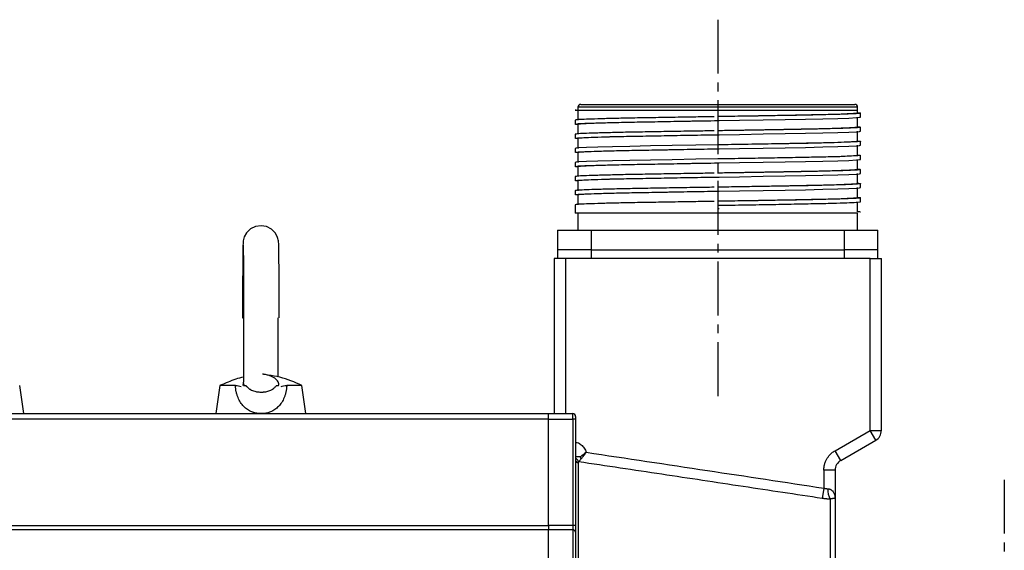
# Model space of a CAD drawing. Header units: millimetres. Extents: x 32137 to 34250, y 9840 to 11020.
# Tile 41 of 50: x 33632 to 33807, y 10420 to 10514. Entities that reach past the tile are written whole.
import ezdxf

# ---------------------------------------------------------------- set-up
doc = ezdxf.new("R2010")
doc.units = ezdxf.units.MM
doc.linetypes.add('CENTER2', pattern=[28.575, 19.05, -3.175, 3.175, -3.175])
doc.layers.add('Center', color=1, linetype='CENTER2')

msp = doc.modelspace()

# ---------------------------------------------------------------- linework, layer by layer
at = {"color": 7, "linetype": 'Continuous', "lineweight": 25}
for p, q in [((33730.58, 10497.72), (33731.08, 10497.72)), ((33731.08, 10498.23), (33731.08, 10497.72)), ((33780.68, 10498.23), (33731.08, 10498.23)), ((33731.08, 10497.72), (33780.68, 10497.72)), ((33731.08, 10497.72), (33731.08, 10495.92)), ((33780.68, 10497.72), (33780.68, 10498.23)), ((33780.68, 10497.18), (33780.68, 10497.72)), ((33730.58, 10495.92), (33730.58, 10495.22)), ((33755.88, 10495.85), (33755.88, 10495.85)), ((33780.68, 10494.68), (33780.68, 10496.48)), ((33781.18, 10496.48), (33781.18, 10497.18)), ((33731.08, 10495.22), (33731.08, 10493.42)), ((33781.18, 10493.98), (33781.18, 10494.68)), ((33730.58, 10493.43), (33730.58, 10492.73)), ((33731.08, 10492.72), (33731.08, 10490.92)), ((33755.89, 10493.35), (33755.89, 10493.35)), ((33780.68, 10492.18), (33780.68, 10493.98)), ((33730.58, 10490.93), (33730.58, 10490.23)), ((33755.89, 10490.85), (33755.89, 10490.85)), ((33780.68, 10489.68), (33780.68, 10491.48)), ((33781.18, 10491.48), (33781.18, 10492.18)), ((33731.08, 10490.22), (33731.08, 10488.42)), ((33780.68, 10487.18), (33780.68, 10488.98)), ((33781.18, 10488.98), (33781.18, 10489.68)), ((33730.58, 10488.43), (33730.58, 10487.73)), ((33731.08, 10487.72), (33731.08, 10485.92)), ((33755.9, 10488.35), (33755.9, 10488.35)), ((33781.18, 10486.48), (33781.18, 10487.18)), ((33730.58, 10485.93), (33730.58, 10485.23)), ((33755.9, 10485.85), (33755.9, 10485.85)), ((33780.68, 10484.68), (33780.68, 10486.48)), ((33731.08, 10485.22), (33731.08, 10483.42)), ((33780.68, 10482.18), (33780.68, 10483.98)), ((33781.18, 10483.98), (33781.18, 10484.68)), ((33730.58, 10483.43), (33730.58, 10482.73)), ((33731.08, 10482.72), (33731.08, 10480.92)), ((33755.89, 10483.35), (33755.89, 10483.35)), ((33781.18, 10481.48), (33781.18, 10482.18)), ((33730.58, 10480.93), (33730.58, 10479.43)), ((33755.88, 10480.85), (33755.88, 10479.43)), ((33755.88, 10480.85), (33755.88, 10480.85)), ((33755.93, 10480.3), (33756.11, 10480.3)), ((33757.93, 10480.88), (33757.95, 10480.88)), ((33780.68, 10479.68), (33780.68, 10481.48)), ((33731.08, 10479.43), (33731.08, 10476.43)), ((33775.94, 10479.43), (33755.88, 10479.43)), ((33780.68, 10479.43), (33775.94, 10479.43)), ((33780.68, 10476.43), (33780.68, 10479.43)), ((33727.48, 10476.43), (33733.48, 10476.43)), ((33727.48, 10476.43), (33727.48, 10472.93)), ((33733.48, 10476.43), (33778.28, 10476.43)), ((33733.48, 10472.93), (33733.48, 10476.43)), ((33778.28, 10476.43), (33784.28, 10476.43)), ((33778.28, 10476.43), (33778.28, 10472.93)), ((33784.28, 10472.93), (33784.28, 10476.43)), ((33726.88, 10471.43), (33726.88, 10443.93)), ((33728.88, 10471.43), (33726.88, 10471.43)), ((33733.48, 10472.93), (33727.48, 10472.93)), ((33727.48, 10472.93), (33727.48, 10471.43)), ((33782.88, 10471.43), (33728.88, 10471.43)), ((33728.88, 10471.43), (33728.88, 10443.93)), ((33733.48, 10472.93), (33778.28, 10472.93)), ((33733.48, 10471.43), (33733.48, 10472.93)), ((33784.28, 10472.93), (33778.28, 10472.93)), ((33778.28, 10472.93), (33778.28, 10471.43)), ((33782.88, 10440.95), (33782.88, 10471.43)), ((33782.88, 10471.43), (33784.88, 10471.43)), ((33784.28, 10471.43), (33784.28, 10472.93)), ((33784.88, 10440.95), (33784.88, 10471.43)), ((33632.88, 10443.93), (33632.13, 10448.93)), ((33667.63, 10448.94), (33666.88, 10443.93)), ((33670.36, 10448.93), (33667.63, 10448.93)), ((33671.74, 10448.89), (33671.78, 10449.31)), ((33671.88, 10449.19), (33671.83, 10448.89)), ((33682.13, 10448.93), (33679.48, 10448.93)), ((33682.88, 10443.93), (33682.13, 10448.93)), ((33557.88, 10443.93), (33725.88, 10443.93)), ((33725.88, 10442.93), (33725.88, 10443.93)), ((33725.88, 10443.93), (33730.18, 10443.93)), ((33726.88, 10444.16), (33726.87, 10443.93)), ((33730.18, 10442.93), (33730.18, 10443.93)), ((33725.88, 10442.93), (33557.88, 10442.93)), ((33725.88, 10424.14), (33725.88, 10442.93)), ((33725.88, 10442.93), (33730.18, 10442.93)), ((33730.68, 10442.93), (33730.18, 10442.93)), ((33730.18, 10442.93), (33730.18, 10424.14)), ((33730.68, 10442.93), (33730.68, 10424.14)), ((33776.68, 10437.37), (33782.88, 10440.95)), ((33783.88, 10439.21), (33782.88, 10440.95)), ((33782.88, 10440.95), (33784.88, 10440.95)), ((33777.68, 10435.63), (33783.88, 10439.21)), ((33777.68, 10435.63), (33776.68, 10437.37)), ((33731.46, 10436.28), (33730.68, 10436.28)), ((33731.11, 10435.22), (33731.11, 10408.8)), ((33774.68, 10433.9), (33774.68, 10430.74)), ((33776.68, 10433.9), (33774.68, 10433.9)), ((33776.68, 10433.9), (33776.68, 10428.88)), ((33774.68, 10430.74), (33774.4, 10428.9)), ((33775.82, 10428.79), (33775.82, 10382.57)), ((33557.88, 10424.14), (33725.88, 10424.14)), ((33725.88, 10423.35), (33557.88, 10423.35)), ((33725.88, 10424.14), (33725.88, 10423.35)), ((33730.18, 10424.14), (33725.88, 10424.14)), ((33725.88, 10408.8), (33725.88, 10423.35)), ((33730.18, 10423.35), (33725.88, 10423.35)), ((33730.18, 10424.14), (33730.18, 10423.35)), ((33730.68, 10424.14), (33730.18, 10424.14)), ((33730.18, 10423.35), (33730.18, 10408.8))]:
    msp.add_line(p, q, dxfattribs=at)
at = {"color": 7, "linetype": 'Continuous', "lineweight": 25, "flags": 128}
for points in [[(33731.16, 10497.71), (33731.08, 10497.72), (33731.08, 10497.72), (33731.08, 10497.72)], [(33731.08, 10495.15), (33730.75, 10495.18), (33730.58, 10495.22), (33730.6, 10495.24), (33731.13, 10495.31), (33732.34, 10495.37), (33734.26, 10495.44), (33736.73, 10495.51), (33739.83, 10495.58), (33743.28, 10495.64), (33747.2, 10495.71), (33751.26, 10495.78), (33755.56, 10495.85), (33759.75, 10495.91), (33763.95, 10495.98), (33767.81, 10496.05), (33771.44, 10496.11), (33774.52, 10496.18), (33777.16, 10496.25), (33779.13, 10496.31), (33780.49, 10496.38), (33781, 10496.43), (33781.18, 10496.48), (33781.18, 10496.48)], [(33731.08, 10492.65), (33730.75, 10492.68), (33730.58, 10492.73), (33730.6, 10492.74), (33731.13, 10492.81), (33732.34, 10492.87), (33734.26, 10492.94), (33736.73, 10493.01), (33739.83, 10493.08), (33743.28, 10493.14), (33747.2, 10493.21), (33751.26, 10493.28), (33755.56, 10493.35), (33759.75, 10493.41), (33763.95, 10493.48), (33767.81, 10493.55), (33771.44, 10493.61), (33774.52, 10493.68), (33777.16, 10493.75), (33779.13, 10493.81), (33780.49, 10493.88), (33781, 10493.93), (33781.18, 10493.98), (33781.16, 10493.99), (33781.16, 10493.99)], [(33780.68, 10492.25), (33781, 10492.22), (33781.18, 10492.18), (33781.16, 10492.16), (33780.63, 10492.09), (33779.42, 10492.03), (33777.5, 10491.96), (33775.03, 10491.89), (33771.93, 10491.82), (33768.48, 10491.76), (33764.56, 10491.69), (33760.5, 10491.62), (33756.2, 10491.55), (33752.01, 10491.49), (33747.81, 10491.42), (33743.95, 10491.35), (33740.32, 10491.29), (33737.24, 10491.22), (33734.6, 10491.15), (33732.63, 10491.09), (33731.27, 10491.02), (33730.75, 10490.97), (33730.58, 10490.93), (33730.58, 10490.93)], [(33731.08, 10490.15), (33730.75, 10490.18), (33730.58, 10490.23), (33730.6, 10490.24), (33731.13, 10490.31), (33732.34, 10490.37), (33734.26, 10490.44), (33736.73, 10490.51), (33739.83, 10490.58), (33743.28, 10490.64), (33747.2, 10490.71), (33751.26, 10490.78), (33755.56, 10490.85), (33759.75, 10490.91), (33763.95, 10490.98), (33767.81, 10491.05), (33771.44, 10491.11), (33774.52, 10491.18), (33777.16, 10491.25), (33779.13, 10491.31), (33780.49, 10491.38), (33781, 10491.43), (33781.18, 10491.48), (33781.18, 10491.48)], [(33780.68, 10489.75), (33781, 10489.72), (33781.18, 10489.68), (33781.16, 10489.66), (33780.63, 10489.59), (33779.42, 10489.53), (33777.5, 10489.46), (33775.03, 10489.39), (33771.93, 10489.32), (33768.48, 10489.26), (33764.56, 10489.19), (33760.5, 10489.12), (33756.2, 10489.05), (33752.01, 10488.99), (33747.81, 10488.92), (33743.95, 10488.85), (33740.32, 10488.79), (33737.24, 10488.72), (33734.6, 10488.65), (33732.63, 10488.59), (33731.27, 10488.52), (33730.75, 10488.47), (33730.58, 10488.43), (33730.58, 10488.43)], [(33731.08, 10487.65), (33730.75, 10487.68), (33730.58, 10487.73), (33730.6, 10487.74), (33731.13, 10487.81), (33732.34, 10487.87), (33734.26, 10487.94), (33736.73, 10488.01), (33739.83, 10488.08), (33743.28, 10488.14), (33747.2, 10488.21), (33751.26, 10488.28), (33755.56, 10488.35), (33759.75, 10488.41), (33763.95, 10488.48), (33767.81, 10488.55), (33771.44, 10488.61), (33774.52, 10488.68), (33777.16, 10488.75), (33779.13, 10488.81), (33780.49, 10488.88), (33781, 10488.93), (33781.18, 10488.98), (33781.18, 10488.98)], [(33731.08, 10485.15), (33730.75, 10485.18), (33730.58, 10485.23), (33730.6, 10485.24), (33731.13, 10485.31), (33732.34, 10485.37), (33734.26, 10485.44), (33736.73, 10485.51), (33739.83, 10485.58), (33743.28, 10485.64), (33747.2, 10485.71), (33751.26, 10485.78), (33755.56, 10485.85), (33759.75, 10485.91), (33763.95, 10485.98), (33767.81, 10486.05), (33771.44, 10486.11), (33774.52, 10486.18), (33777.16, 10486.25), (33779.13, 10486.31), (33780.49, 10486.38), (33781, 10486.43), (33781.18, 10486.48), (33781.18, 10486.48)], [(33731.08, 10482.65), (33730.75, 10482.68), (33730.58, 10482.73), (33730.6, 10482.74), (33731.13, 10482.81), (33732.34, 10482.87), (33734.26, 10482.94), (33736.73, 10483.01), (33739.83, 10483.08), (33743.28, 10483.14), (33747.2, 10483.21), (33751.26, 10483.28), (33755.56, 10483.35), (33759.75, 10483.41), (33763.95, 10483.48), (33767.81, 10483.55), (33771.44, 10483.61), (33774.52, 10483.68), (33777.16, 10483.75), (33779.13, 10483.81), (33780.49, 10483.88), (33781, 10483.93), (33781.18, 10483.98), (33781.18, 10483.98)], [(33678.12, 10460.93), (33678.12, 10462.93), (33678.12, 10463.74), (33678.12, 10465.03), (33678.11, 10466.31), (33678.11, 10467.58), (33678.1, 10468.8), (33678.1, 10469.92), (33678.09, 10470.93), (33678.08, 10471.8), (33678.07, 10472.52), (33678.06, 10473.1), (33678.06, 10473.54), (33678.05, 10473.86), (33678.04, 10474.09), (33678.02, 10474.34), (33678, 10474.54), (33677.96, 10474.74), (33677.9, 10474.98), (33677.76, 10475.34), (33677.4, 10475.97), (33676.74, 10476.62), (33675.87, 10477.06), (33674.91, 10477.22), (33673.94, 10477.08), (33673.06, 10476.65), (33672.36, 10475.97), (33671.95, 10475.24), (33671.81, 10474.8), (33671.77, 10474.57), (33671.74, 10474.34), (33671.72, 10474.09), (33671.71, 10473.73), (33671.69, 10473.01), (33671.68, 10472.22), (33671.67, 10471.25), (33671.67, 10470.23), (33671.66, 10469.04), (33671.65, 10467.73), (33671.65, 10466.36), (33671.64, 10464.9), (33671.64, 10463.79), (33671.64, 10462.97), (33671.64, 10462.38), (33671.64, 10461.95), (33671.64, 10461.65), (33671.64, 10461.44), (33671.64, 10461.29), (33671.64, 10461.18), (33671.64, 10461.11), (33671.64, 10461.05), (33671.64, 10461.02), (33671.64, 10460.99), (33671.64, 10460.97), (33671.64, 10460.96), (33671.64, 10460.95), (33671.64, 10460.94), (33671.64, 10460.94), (33671.64, 10460.93), (33671.64, 10460.93), (33671.64, 10460.93), (33671.64, 10460.93), (33671.64, 10460.93), (33671.64, 10460.93), (33671.64, 10460.93), (33671.64, 10460.93), (33671.64, 10460.93), (33671.82, 10460.93)]]:
    msp.add_lwpolyline(points, dxfattribs=at)
at = {"color": 7, "linetype": 'Continuous', "lineweight": 25}
for centre, radius, start, end in [((33731.58, 10498.23), 0.5, 90, 180), ((33780.18, 10498.23), 0.5, 0, 90), ((33730.18, 10443.43), 0.5, 0, 90), ((33782.88, 10440.95), 2, 300, 0), ((33731.16, 10435.69), 0.479, 181.6388, 264.1873), ((33732.3, 10436.74), 0.956, 208.7042, 232.767), ((33778.68, 10433.9), 2, 120, 180), ((33778.61, 10430.41), 3.22, 176.1548, 210.1991), ((33730.23, 10422.9), 0.456, 7.7207, 96.0499)]:
    msp.add_arc(centre, radius, start, end, dxfattribs=at)
for points, knots in [([(33731.08, 10497.65), (33730.96, 10497.66), (33730.64, 10497.68), (33730.6, 10497.71), (33730.58, 10497.72)], [0, 0, 0, 0, 0.384561, 1, 1, 1, 1]), ([(33731.58, 10498.73), (33731.58, 10498.73), (33731.58, 10498.73), (33731.6, 10498.73), (33731.62, 10498.73), (33731.66, 10498.73), (33731.7, 10498.73), (33731.76, 10498.73), (33731.82, 10498.73), (33731.9, 10498.73), (33732.09, 10498.73), (33732.49, 10498.73), (33733.26, 10498.73), (33734.27, 10498.73), (33735.51, 10498.73), (33736.98, 10498.73), (33738.67, 10498.73), (33740.53, 10498.73), (33742.54, 10498.73), (33744.68, 10498.73), (33746.89, 10498.73), (33749.15, 10498.73), (33752.13, 10498.73), (33755.88, 10498.73), (33759.63, 10498.73), (33762.6, 10498.73), (33764.87, 10498.73), (33767.08, 10498.73), (33769.21, 10498.73), (33771.23, 10498.73), (33773.09, 10498.73), (33774.77, 10498.73), (33776.24, 10498.73), (33777.49, 10498.73), (33778.5, 10498.73), (33779.27, 10498.73), (33779.7, 10498.73), (33779.93, 10498.73), (33780.04, 10498.73), (33780.12, 10498.73), (33780.17, 10498.73), (33780.18, 10498.73), (33780.18, 10498.73)], [0, 0, 0, 0, 0.006487, 0.012964, 0.019435, 0.025902, 0.032367, 0.038835, 0.045306, 0.051785, 0.058273, 0.089144, 0.120023, 0.152182, 0.184348, 0.217191, 0.250041, 0.282884, 0.315734, 0.347893, 0.380058, 0.41093, 0.441809, 0.500001, 0.558193, 0.589065, 0.619944, 0.652103, 0.684268, 0.717111, 0.749961, 0.782804, 0.815655, 0.847813, 0.879979, 0.910851, 0.94173, 0.953398, 0.965044, 0.976682, 0.988329, 1, 1, 1, 1]), ([(33755.26, 10496.54), (33754.17, 10496.52), (33751.64, 10496.48), (33747.81, 10496.42), (33743.86, 10496.35), (33740.28, 10496.29), (33737.12, 10496.22), (33734.52, 10496.15), (33732.5, 10496.08), (33731.3, 10496.03), (33730.68, 10495.97), (33730.61, 10495.94), (33730.58, 10495.92)], [0, 0, 0, 0, 0.083371, 0.194044, 0.301597, 0.412269, 0.519823, 0.630495, 0.738049, 0.848722, 0.923843, 1, 1, 1, 1]), ([(33731.08, 10495.22), (33731.08, 10495.22), (33730.92, 10495.25), (33731.47, 10495.3), (33732.8, 10495.38), (33735.13, 10495.46), (33738.23, 10495.54), (33742.01, 10495.61), (33746.33, 10495.69), (33751.01, 10495.77), (33754.35, 10495.83), (33756.03, 10495.85), (33756.11, 10495.85)], [0, 0, 0, 0, 0.000235, 0.12509, 0.248163, 0.372728, 0.497778, 0.621061, 0.745241, 0.870389, 0.994091, 1, 1, 1, 1]), ([(33780.68, 10497.25), (33780.74, 10497.25), (33781.15, 10497.22), (33781.2, 10497.19), (33781.15, 10497.14), (33780.75, 10497.09), (33779.52, 10497.03), (33777.63, 10496.96), (33775.09, 10496.89), (33772.04, 10496.82), (33768.5, 10496.76), (33764.63, 10496.69), (33760.49, 10496.62), (33757.52, 10496.58), (33755.96, 10496.55), (33755.84, 10496.55)], [0, 0, 0, 0, 0.016446, 0.107167, 0.130793, 0.225607, 0.32002, 0.417171, 0.511586, 0.608738, 0.703152, 0.800305, 0.894719, 0.991871, 1, 1, 1, 1]), ([(33780.68, 10497.18), (33780.68, 10497.18), (33780.84, 10497.15), (33780.29, 10497.1), (33778.96, 10497.02), (33776.63, 10496.94), (33773.53, 10496.86), (33769.75, 10496.79), (33765.43, 10496.71), (33760.75, 10496.63), (33757.48, 10496.58), (33755.87, 10496.55), (33755.87, 10496.55)], [0, 0, 0, 0, 0.00002, 0.125617, 0.24942, 0.374725, 0.500517, 0.624531, 0.749449, 0.875339, 0.999776, 1, 1, 1, 1]), ([(33755.24, 10494.04), (33754.16, 10494.02), (33751.63, 10493.98), (33747.81, 10493.92), (33743.86, 10493.85), (33740.28, 10493.79), (33737.12, 10493.72), (33734.52, 10493.65), (33732.5, 10493.58), (33731.3, 10493.53), (33730.68, 10493.47), (33730.61, 10493.44), (33730.58, 10493.43)], [0, 0, 0, 0, 0.083097, 0.193803, 0.301389, 0.412094, 0.51968, 0.630385, 0.737971, 0.848677, 0.923821, 1, 1, 1, 1]), ([(33780.68, 10494.75), (33780.8, 10494.74), (33781.11, 10494.72), (33781.2, 10494.69), (33781.15, 10494.64), (33780.75, 10494.59), (33779.52, 10494.53), (33777.63, 10494.46), (33775.09, 10494.39), (33772.04, 10494.32), (33768.5, 10494.26), (33764.63, 10494.19), (33760.49, 10494.12), (33757.51, 10494.08), (33755.95, 10494.05), (33755.83, 10494.05)], [0, 0, 0, 0, 0.041702, 0.10844, 0.132025, 0.226676, 0.320927, 0.417912, 0.512164, 0.609149, 0.703401, 0.800387, 0.894639, 0.991624, 1, 1, 1, 1]), ([(33780.68, 10494.68), (33780.68, 10494.68), (33780.84, 10494.65), (33780.29, 10494.6), (33778.96, 10494.52), (33776.63, 10494.44), (33773.53, 10494.36), (33769.75, 10494.29), (33765.43, 10494.21), (33760.75, 10494.13), (33757.48, 10494.08), (33755.87, 10494.05), (33755.86, 10494.05)], [0, 0, 0, 0, 0.000177, 0.125717, 0.249463, 0.374711, 0.500446, 0.624404, 0.749265, 0.875097, 0.999477, 1, 1, 1, 1]), ([(33731.08, 10492.72), (33731.08, 10492.72), (33730.92, 10492.75), (33731.47, 10492.8), (33732.8, 10492.88), (33735.13, 10492.96), (33738.23, 10493.04), (33742.01, 10493.11), (33746.33, 10493.19), (33751.01, 10493.27), (33754.35, 10493.33), (33756.03, 10493.35), (33756.11, 10493.35)], [0, 0, 0, 0, 0.000349, 0.12519, 0.248249, 0.3728, 0.497836, 0.621105, 0.745271, 0.870404, 0.994092, 1, 1, 1, 1]), ([(33731.08, 10490.22), (33731.08, 10490.22), (33730.92, 10490.25), (33731.47, 10490.3), (33732.8, 10490.38), (33735.13, 10490.46), (33738.23, 10490.54), (33742.01, 10490.61), (33746.33, 10490.69), (33751.01, 10490.77), (33754.35, 10490.83), (33756.03, 10490.85), (33756.11, 10490.85)], [0, 0, 0, 0, 0.00045, 0.125279, 0.248325, 0.372863, 0.497886, 0.621143, 0.745296, 0.870417, 0.994092, 1, 1, 1, 1]), ([(33780.68, 10492.18), (33780.68, 10492.18), (33780.84, 10492.15), (33780.29, 10492.1), (33778.96, 10492.02), (33776.63, 10491.94), (33773.53, 10491.86), (33769.75, 10491.79), (33765.43, 10491.71), (33760.75, 10491.63), (33757.5, 10491.58), (33755.89, 10491.55)], [0, 0, 0, 0, 0.000313, 0.125929, 0.249751, 0.375075, 0.500886, 0.62492, 0.749857, 0.875766, 1, 1, 1, 1]), ([(33780.68, 10489.68), (33780.68, 10489.68), (33780.84, 10489.65), (33780.29, 10489.6), (33778.96, 10489.52), (33776.63, 10489.44), (33773.53, 10489.36), (33769.75, 10489.29), (33765.43, 10489.21), (33760.75, 10489.13), (33757.51, 10489.08), (33755.9, 10489.05)], [0, 0, 0, 0, 0.000425, 0.126058, 0.249897, 0.375238, 0.501067, 0.625118, 0.750072, 0.875998, 1, 1, 1, 1]), ([(33731.08, 10487.72), (33731.08, 10487.72), (33730.92, 10487.75), (33731.47, 10487.8), (33732.8, 10487.88), (33735.13, 10487.96), (33738.23, 10488.04), (33742.01, 10488.11), (33746.33, 10488.19), (33751.01, 10488.27), (33754.35, 10488.33), (33756.03, 10488.35), (33756.11, 10488.35)], [0, 0, 0, 0, 0.000532, 0.125351, 0.248387, 0.372915, 0.497928, 0.621174, 0.745317, 0.870427, 0.994093, 1, 1, 1, 1]), ([(33780.68, 10487.25), (33780.8, 10487.24), (33781.11, 10487.22), (33781.2, 10487.19), (33781.15, 10487.14), (33780.75, 10487.09), (33779.52, 10487.03), (33777.63, 10486.96), (33775.09, 10486.89), (33772.04, 10486.82), (33768.5, 10486.76), (33764.63, 10486.69), (33760.49, 10486.62), (33757.52, 10486.58), (33755.96, 10486.55), (33755.84, 10486.55)], [0, 0, 0, 0, 0.041718, 0.10848, 0.132074, 0.226759, 0.321045, 0.418065, 0.512351, 0.609371, 0.703658, 0.800679, 0.894965, 0.991985, 1, 1, 1, 1]), ([(33780.68, 10487.18), (33780.68, 10487.18), (33780.84, 10487.15), (33780.29, 10487.1), (33778.96, 10487.02), (33776.63, 10486.94), (33773.53, 10486.86), (33769.75, 10486.79), (33765.43, 10486.71), (33760.75, 10486.63), (33757.48, 10486.58), (33755.88, 10486.55), (33755.88, 10486.55)], [0, 0, 0, 0, 0.000512, 0.126061, 0.249818, 0.375076, 0.500821, 0.62479, 0.74966, 0.875503, 0.999894, 1, 1, 1, 1]), ([(33755.26, 10486.54), (33754.17, 10486.52), (33751.64, 10486.48), (33747.81, 10486.42), (33743.86, 10486.35), (33740.28, 10486.29), (33737.12, 10486.22), (33734.52, 10486.15), (33732.5, 10486.08), (33731.3, 10486.03), (33730.68, 10485.97), (33730.61, 10485.94), (33730.58, 10485.93)], [0, 0, 0, 0, 0.083479, 0.194138, 0.301679, 0.412339, 0.519879, 0.630539, 0.73808, 0.84874, 0.923852, 1, 1, 1, 1]), ([(33731.08, 10485.22), (33731.08, 10485.22), (33730.92, 10485.25), (33731.47, 10485.3), (33732.8, 10485.38), (33735.13, 10485.46), (33738.23, 10485.54), (33742.01, 10485.61), (33746.33, 10485.69), (33751.01, 10485.77), (33754.35, 10485.83), (33756.03, 10485.85), (33756.11, 10485.85)], [0, 0, 0, 0, 0.000594, 0.125404, 0.248433, 0.372954, 0.497958, 0.621197, 0.745333, 0.870435, 0.994093, 1, 1, 1, 1]), ([(33755.24, 10484.04), (33754.16, 10484.02), (33751.63, 10483.98), (33747.81, 10483.92), (33743.86, 10483.85), (33740.28, 10483.79), (33737.12, 10483.72), (33734.52, 10483.65), (33732.5, 10483.58), (33731.3, 10483.53), (33730.68, 10483.47), (33730.61, 10483.44), (33730.58, 10483.43)], [0, 0, 0, 0, 0.082979, 0.193699, 0.301298, 0.412018, 0.519617, 0.630337, 0.737937, 0.848657, 0.923811, 1, 1, 1, 1]), ([(33780.68, 10484.75), (33780.8, 10484.74), (33781.11, 10484.72), (33781.2, 10484.69), (33781.15, 10484.64), (33780.75, 10484.59), (33779.52, 10484.53), (33777.63, 10484.46), (33775.09, 10484.39), (33772.04, 10484.32), (33768.5, 10484.26), (33764.63, 10484.19), (33760.49, 10484.12), (33757.51, 10484.08), (33755.95, 10484.05), (33755.82, 10484.05)], [0, 0, 0, 0, 0.041698, 0.108429, 0.132011, 0.226651, 0.320892, 0.417865, 0.512106, 0.60908, 0.703322, 0.800296, 0.894537, 0.991511, 1, 1, 1, 1]), ([(33780.68, 10484.68), (33780.68, 10484.68), (33780.84, 10484.65), (33780.29, 10484.6), (33778.96, 10484.52), (33776.63, 10484.44), (33773.53, 10484.36), (33769.75, 10484.29), (33765.43, 10484.21), (33760.75, 10484.13), (33757.48, 10484.08), (33755.86, 10484.05), (33755.85, 10484.05)], [0, 0, 0, 0, 0.000573, 0.126046, 0.249728, 0.37491, 0.500579, 0.624472, 0.749267, 0.875033, 0.999348, 1, 1, 1, 1]), ([(33731.08, 10482.72), (33731.08, 10482.72), (33730.92, 10482.75), (33731.47, 10482.8), (33732.8, 10482.88), (33735.13, 10482.96), (33738.23, 10483.04), (33742.01, 10483.11), (33746.33, 10483.19), (33751.01, 10483.27), (33754.35, 10483.33), (33756.03, 10483.35), (33756.11, 10483.35)], [0, 0, 0, 0, 0.000633, 0.125439, 0.248462, 0.372978, 0.497978, 0.621212, 0.745343, 0.87044, 0.994094, 1, 1, 1, 1]), ([(33780.68, 10482.25), (33780.8, 10482.24), (33781.11, 10482.22), (33781.2, 10482.19), (33781.15, 10482.14), (33780.75, 10482.09), (33779.52, 10482.03), (33777.63, 10481.96), (33775.09, 10481.89), (33772.04, 10481.82), (33768.5, 10481.76), (33764.63, 10481.69), (33760.49, 10481.62), (33757.52, 10481.58), (33755.97, 10481.55), (33755.85, 10481.55)], [0, 0, 0, 0, 0.041728, 0.108507, 0.132107, 0.226815, 0.321123, 0.418166, 0.512475, 0.609519, 0.703828, 0.800873, 0.895182, 0.992225, 1, 1, 1, 1]), ([(33780.68, 10482.18), (33780.68, 10482.18), (33780.84, 10482.15), (33780.29, 10482.1), (33778.96, 10482.02), (33776.63, 10481.94), (33773.53, 10481.86), (33769.75, 10481.79), (33765.43, 10481.71), (33760.75, 10481.63), (33757.5, 10481.58), (33755.89, 10481.55)], [0, 0, 0, 0, 0.000609, 0.126181, 0.24996, 0.375241, 0.501008, 0.624999, 0.749892, 0.875758, 1, 1, 1, 1]), ([(33755.27, 10481.54), (33754.18, 10481.52), (33751.64, 10481.48), (33747.81, 10481.42), (33743.86, 10481.35), (33740.28, 10481.29), (33737.12, 10481.22), (33734.52, 10481.15), (33732.5, 10481.08), (33731.3, 10481.03), (33730.68, 10480.97), (33730.61, 10480.94), (33730.58, 10480.93)], [0, 0, 0, 0, 0.083732, 0.194361, 0.301872, 0.412501, 0.520012, 0.630641, 0.738152, 0.848782, 0.923873, 1, 1, 1, 1]), ([(33755.88, 10480.85), (33757.51, 10480.87), (33759.16, 10480.9), (33762.43, 10480.95), (33764.04, 10480.98), (33767.12, 10481.03), (33768.59, 10481.06), (33770.63, 10481.1), (33771.28, 10481.11), (33772.55, 10481.14), (33773.16, 10481.15), (33774.93, 10481.19), (33775.99, 10481.21), (33777.85, 10481.27), (33778.63, 10481.29), (33779.42, 10481.33), (33779.57, 10481.33), (33779.84, 10481.35), (33779.97, 10481.35), (33780.33, 10481.37), (33780.53, 10481.38), (33781.01, 10481.42), (33781.18, 10481.45), (33781.18, 10481.48)], [0, 0, 0, 0, 0.125, 0.125, 0.25, 0.25, 0.375, 0.375, 0.4375, 0.4375, 0.5, 0.5, 0.625, 0.625, 0.75, 0.75, 0.78125, 0.78125, 0.8125, 0.8125, 0.875, 0.875, 1, 1, 1, 1]), ([(33755.88, 10479.43), (33754.22, 10479.43), (33752.57, 10479.43), (33749.32, 10479.43), (33747.73, 10479.43), (33744.67, 10479.43), (33743.2, 10479.43), (33740.45, 10479.43), (33739.16, 10479.43), (33736.82, 10479.43), (33735.76, 10479.43), (33733.92, 10479.43), (33733.14, 10479.43), (33731.87, 10479.43), (33731.39, 10479.43), (33730.74, 10479.43), (33730.58, 10479.43), (33730.58, 10479.43)], [0, 0, 0, 0, 0.125, 0.125, 0.25, 0.25, 0.375, 0.375, 0.5, 0.5, 0.625, 0.625, 0.75, 0.75, 0.875, 0.875, 1, 1, 1, 1]), ([(33780.68, 10479.75), (33780.8, 10479.74), (33781.12, 10479.72), (33781.16, 10479.69), (33781.18, 10479.67)], [0, 0, 0, 0, 0.384606, 1, 1, 1, 1]), ([(33671.75, 10473.79), (33671.75, 10473.8), (33671.74, 10473.83), (33671.75, 10473.63), (33671.76, 10473.24), (33671.77, 10472.58), (33671.78, 10471.74), (33671.79, 10470.75), (33671.8, 10469.64), (33671.8, 10468.4), (33671.81, 10467), (33671.81, 10465.59), (33671.82, 10464.25), (33671.82, 10463), (33671.82, 10461.91), (33671.82, 10461.18), (33671.82, 10460.93)], [0, 0, 0, 0, 0.004482, 0.073459, 0.15934, 0.245007, 0.335415, 0.417441, 0.499095, 0.582718, 0.665417, 0.757404, 0.826211, 0.88578, 0.959075, 1, 1, 1, 1]), ([(33671.82, 10460.93), (33671.82, 10460.26), (33671.82, 10459.32), (33671.82, 10457.96), (33671.82, 10456.83), (33671.81, 10455.54), (33671.81, 10454.28), (33671.8, 10453.07), (33671.8, 10451.96), (33671.79, 10450.97), (33671.78, 10450.12), (33671.78, 10449.53), (33671.77, 10449.27), (33671.77, 10449.2)], [0, 0, 0, 0, 0.137424, 0.193359, 0.285094, 0.378496, 0.476604, 0.576334, 0.676241, 0.775026, 0.871541, 0.964631, 1, 1, 1, 1]), ([(33677.98, 10450.42), (33677.97, 10450.65), (33677.97, 10451.19), (33677.96, 10452.22), (33677.95, 10453.45), (33677.95, 10454.85), (33677.94, 10456.26), (33677.94, 10457.6), (33677.94, 10458.85), (33677.94, 10459.94), (33677.94, 10460.67), (33677.94, 10460.93)], [0, 0, 0, 0, 0.09386, 0.220868, 0.35094, 0.479574, 0.622655, 0.72968, 0.822338, 0.936344, 1, 1, 1, 1]), ([(33671.78, 10450.42), (33671.33, 10450.3), (33669.94, 10449.91), (33668.62, 10449.34), (33667.73, 10448.95)], [0, 0, 0, 0, 0.324631, 1, 1, 1, 1]), ([(33678.02, 10448.89), (33678.11, 10449.11), (33678.08, 10449.33), (33677.84, 10449.78), (33677.63, 10449.99), (33677.22, 10450.29), (33677.06, 10450.38), (33676.72, 10450.55), (33676.53, 10450.63), (33676.14, 10450.75), (33675.93, 10450.81), (33675.61, 10450.86), (33675.51, 10450.88), (33675.36, 10450.9), (33675.31, 10450.9), (33675.22, 10450.91), (33675.19, 10450.91), (33675.19, 10450.91)], [0, 0, 0, 0, 0.25, 0.25, 0.5, 0.5, 0.625, 0.625, 0.75, 0.75, 0.875, 0.875, 0.9375, 0.9375, 0.96875, 0.96875, 1, 1, 1, 1]), ([(33682.13, 10448.93), (33680.86, 10449.49), (33678.94, 10450.34), (33676.87, 10450.64), (33676.17, 10450.74)], [0, 0, 0, 0, 0.660526, 1, 1, 1, 1]), ([(33674.93, 10443.93), (33674.87, 10443.93), (33674.75, 10443.93), (33674.56, 10443.94), (33674.37, 10443.96), (33674.19, 10443.99), (33674, 10444.02), (33673.82, 10444.07), (33673.64, 10444.12), (33673.46, 10444.18), (33673.07, 10444.33), (33672.5, 10444.63), (33671.81, 10445.2), (33671.24, 10445.92), (33670.88, 10446.64), (33670.65, 10447.28), (33670.51, 10447.81), (33670.41, 10448.35), (33670.38, 10448.73), (33670.36, 10448.93)], [0, 0, 0, 0, 0.02383, 0.047605, 0.071365, 0.095151, 0.119001, 0.142957, 0.167057, 0.19134, 0.215844, 0.32942, 0.446866, 0.574697, 0.706096, 0.778147, 0.850838, 0.924642, 1, 1, 1, 1]), ([(33671.82, 10448.93), (33671.83, 10448.93), (33671.85, 10448.93), (33671.9, 10448.93), (33671.96, 10448.93), (33672.04, 10448.93), (33672.12, 10448.93), (33672.19, 10448.93), (33672.23, 10448.93)], [0, 0, 0, 0, 0.173706, 0.344568, 0.512604, 0.677835, 0.840287, 1, 1, 1, 1]), ([(33672.23, 10448.93), (33672.25, 10448.89), (33672.3, 10448.82), (33672.39, 10448.71), (33672.49, 10448.6), (33672.61, 10448.49), (33672.73, 10448.39), (33672.88, 10448.29), (33673.09, 10448.16), (33673.39, 10448.02), (33673.76, 10447.9), (33674.11, 10447.82), (33674.41, 10447.78), (33674.68, 10447.76), (33674.86, 10447.75), (33674.95, 10447.75)], [0, 0, 0, 0, 0.043406, 0.090172, 0.140365, 0.194043, 0.251255, 0.309359, 0.375897, 0.500973, 0.640965, 0.750227, 0.835614, 0.91886, 1, 1, 1, 1]), ([(33679.48, 10448.93), (33679.47, 10448.83), (33679.45, 10448.64), (33679.42, 10448.35), (33679.38, 10448.08), (33679.32, 10447.81), (33679.26, 10447.54), (33679.19, 10447.28), (33679.11, 10447.03), (33678.93, 10446.56), (33678.61, 10445.92), (33678.05, 10445.2), (33677.37, 10444.63), (33676.76, 10444.3), (33676.27, 10444.13), (33675.94, 10444.04), (33675.61, 10443.97), (33675.27, 10443.93), (33675.05, 10443.93), (33674.93, 10443.93)], [0, 0, 0, 0, 0.037892, 0.075335, 0.112379, 0.149079, 0.185488, 0.221667, 0.257675, 0.293573, 0.425064, 0.552865, 0.670197, 0.783654, 0.827703, 0.871132, 0.914168, 0.957046, 1, 1, 1, 1]), ([(33674.95, 10447.75), (33675, 10447.75), (33675.11, 10447.75), (33675.27, 10447.76), (33675.43, 10447.78), (33675.59, 10447.79), (33675.82, 10447.83), (33676.13, 10447.9), (33676.47, 10448.01), (33676.75, 10448.14), (33676.93, 10448.24), (33677.05, 10448.32), (33677.19, 10448.42), (33677.35, 10448.56), (33677.52, 10448.74), (33677.61, 10448.86), (33677.65, 10448.93)], [0, 0, 0, 0, 0.0485206, 0.0978003, 0.1478478, 0.1986709, 0.2502772, 0.3595801, 0.4999343, 0.6024262, 0.666508, 0.7098465, 0.749725, 0.8426998, 0.9260374, 1, 1, 1, 1]), ([(33677.65, 10448.93), (33677.68, 10448.93), (33677.73, 10448.93), (33677.79, 10448.93), (33677.85, 10448.93), (33677.9, 10448.93), (33677.94, 10448.93), (33677.98, 10448.93), (33678.01, 10448.93), (33678.02, 10448.93), (33678.03, 10448.93)], [0, 0, 0, 0, 0.119531, 0.240597, 0.363215, 0.4874, 0.613163, 0.740512, 0.869455, 1, 1, 1, 1]), ([(33730.68, 10443.43), (33730.68, 10443.42), (33730.68, 10443.42), (33730.68, 10443.41), (33730.68, 10443.39), (33730.68, 10443.35), (33730.68, 10443.28), (33730.68, 10443.2), (33730.68, 10443.11), (33730.68, 10443.02), (33730.68, 10442.96), (33730.68, 10442.93)], [0, 0, 0, 0, 0.080115, 0.159741, 0.240152, 0.369781, 0.500092, 0.629721, 0.760033, 0.87985, 1, 1, 1, 1]), ([(33730.68, 10438.86), (33730.78, 10438.85), (33731.15, 10438.8), (33731.7, 10438.44), (33732.27, 10437.85), (33732.46, 10437.34), (33732.56, 10437.09)], [0, 0, 0, 0, 0.110893, 0.407275, 0.703667, 1, 1, 1, 1]), ([(33732.56, 10437.09), (33732.38, 10436.92), (33732.19, 10436.77), (33731.82, 10436.5), (33731.63, 10436.38), (33731.46, 10436.28)], [0, 0, 0, 0, 0.5, 0.5, 1, 1, 1, 1]), ([(33731.72, 10435.98), (33731.86, 10436.14), (33732, 10436.31), (33732.28, 10436.69), (33732.42, 10436.88), (33732.56, 10437.09)], [0, 0, 0, 0, 0.5, 0.5, 1, 1, 1, 1]), ([(33732.56, 10437.09), (33739.72, 10436.02), (33753.76, 10433.91), (33767.8, 10431.78), (33774.68, 10430.74)], [0, 0, 0, 0, 0.5098921, 1, 1, 1, 1]), ([(33774.68, 10433.9), (33774.68, 10433.97), (33774.68, 10434.11), (33774.7, 10434.31), (33774.73, 10434.52), (33774.76, 10434.72), (33774.83, 10435.03), (33774.97, 10435.43), (33775.21, 10435.91), (33775.5, 10436.35), (33775.81, 10436.71), (33776.11, 10436.98), (33776.39, 10437.19), (33776.58, 10437.31), (33776.68, 10437.37)], [0, 0, 0, 0, 0.049258, 0.098329, 0.147345, 0.196435, 0.245732, 0.372817, 0.500023, 0.627109, 0.754315, 0.836285, 0.917977, 1, 1, 1, 1]), ([(33730.68, 10436.08), (33730.74, 10436.03), (33730.92, 10435.89), (33731.1, 10435.6), (33731.13, 10435.37), (33731.14, 10435.28)], [0, 0, 0, 0, 0.253243, 0.727024, 1, 1, 1, 1]), ([(33731.2, 10435.4), (33731.19, 10435.39), (33731.17, 10435.36), (33731.14, 10435.33), (33731.12, 10435.29), (33731.11, 10435.26), (33731.11, 10435.23), (33731.11, 10435.22)], [0, 0, 0, 0, 0.199002, 0.397551, 0.596604, 0.797111, 1, 1, 1, 1]), ([(33731.2, 10435.4), (33731.21, 10435.41), (33731.23, 10435.43), (33731.27, 10435.48), (33731.31, 10435.52), (33731.36, 10435.58), (33731.44, 10435.66), (33731.55, 10435.79), (33731.66, 10435.92), (33731.72, 10435.98)], [0, 0, 0, 0, 0.095022, 0.192441, 0.292238, 0.394378, 0.498813, 0.738607, 1, 1, 1, 1]), ([(33774.4, 10428.9), (33769.73, 10429.61), (33760.25, 10431.04), (33745.85, 10433.2), (33736.13, 10434.66), (33731.2, 10435.4)], [0, 0, 0, 0, 0.324689, 0.658022, 1, 1, 1, 1]), ([(33774.68, 10430.74), (33774.72, 10430.73), (33774.8, 10430.71), (33774.92, 10430.68), (33775.04, 10430.66), (33775.16, 10430.64), (33775.28, 10430.63), (33775.35, 10430.63), (33775.39, 10430.63)], [0, 0, 0, 0, 0.171505, 0.340546, 0.50751, 0.672796, 0.836819, 1, 1, 1, 1]), ([(33775.39, 10430.63), (33775.42, 10430.63), (33775.48, 10430.63), (33775.57, 10430.62), (33775.66, 10430.59), (33775.75, 10430.56), (33775.84, 10430.52), (33775.93, 10430.48), (33776.06, 10430.39), (33776.24, 10430.23), (33776.4, 10429.99), (33776.53, 10429.72), (33776.61, 10429.46), (33776.67, 10429.17), (33776.68, 10428.98), (33776.68, 10428.88)], [0, 0, 0, 0, 0.03255, 0.065855, 0.100136, 0.135594, 0.172413, 0.210756, 0.250769, 0.366745, 0.500333, 0.616236, 0.750198, 0.858122, 1, 1, 1, 1]), ([(33775.82, 10428.79), (33775.76, 10428.79), (33775.65, 10428.79), (33775.47, 10428.8), (33775.3, 10428.81), (33775.12, 10428.82), (33774.94, 10428.84), (33774.76, 10428.86), (33774.58, 10428.88), (33774.46, 10428.9), (33774.4, 10428.9)], [0, 0, 0, 0, 0.125165, 0.249706, 0.373908, 0.498064, 0.622463, 0.747395, 0.873147, 1, 1, 1, 1]), ([(33776.68, 10428.88), (33776.68, 10428.88), (33776.68, 10428.88), (33776.67, 10428.88), (33776.65, 10428.89), (33776.63, 10428.89), (33776.59, 10428.89), (33776.5, 10428.89), (33776.4, 10428.89), (33776.27, 10428.88), (33776.16, 10428.86), (33776.05, 10428.84), (33775.94, 10428.82), (33775.86, 10428.8), (33775.82, 10428.79)], [0, 0, 0, 0, 0.072678, 0.138592, 0.197726, 0.250064, 0.383301, 0.500129, 0.633613, 0.750122, 0.820813, 0.885882, 0.945524, 1, 1, 1, 1]), ([(33776.68, 10428.88), (33776.68, 10428.77), (33776.68, 10428.56), (33776.68, 10428.23), (33776.68, 10427.89), (33776.68, 10427.54), (33776.68, 10427.18), (33776.68, 10426.81), (33776.68, 10426.42), (33776.68, 10426.03), (33776.68, 10425.16), (33776.68, 10423.71), (33776.68, 10421.55), (33776.68, 10419.18), (33776.68, 10416.6), (33776.68, 10413.84), (33776.68, 10410.9), (33776.68, 10407.78), (33776.68, 10404.52), (33776.68, 10401.11), (33776.68, 10397.58), (33776.68, 10393.94), (33776.68, 10390.96), (33776.68, 10388.69), (33776.68, 10387.18), (33776.68, 10385.65), (33776.68, 10384.11), (33776.68, 10383.07), (33776.68, 10382.55)], [0, 0, 0, 0, 0.013618, 0.02723, 0.040837, 0.054442, 0.068045, 0.08165, 0.095258, 0.108871, 0.122491, 0.184793, 0.247102, 0.310137, 0.373179, 0.436586, 0.500001, 0.563408, 0.626823, 0.689857, 0.752899, 0.815201, 0.877511, 0.902018, 0.92651, 0.950997, 0.97549, 1, 1, 1, 1]), ([(33730.68, 10424.14), (33730.68, 10424.1), (33730.68, 10424.03), (33730.68, 10423.91), (33730.68, 10423.8), (33730.68, 10423.7), (33730.68, 10423.59), (33730.68, 10423.45), (33730.68, 10423.29), (33730.68, 10423.11), (33730.68, 10423.01), (33730.68, 10422.96)], [0, 0, 0, 0, 0.084104, 0.167275, 0.249988, 0.332722, 0.415959, 0.500171, 0.667335, 0.832662, 1, 1, 1, 1]), ([(33730.68, 10422.96), (33730.68, 10422.77), (33730.68, 10422.4), (33730.68, 10421.82), (33730.68, 10421.24), (33730.68, 10420.66), (33730.68, 10420.06), (33730.68, 10419.46), (33730.68, 10418.85), (33730.68, 10418.23), (33730.68, 10417.61), (33730.68, 10416.98), (33730.68, 10416.17), (33730.68, 10415.16), (33730.68, 10413.96), (33730.68, 10412.73), (33730.68, 10411.49), (33730.68, 10410.22), (33730.68, 10409.36), (33730.68, 10408.93)], [0, 0, 0, 0, 0.0454888, 0.0909562, 0.1364072, 0.1818466, 0.2272792, 0.2727098, 0.3181433, 0.3635844, 0.4090382, 0.4545093, 0.5000026, 0.5833813, 0.666702, 0.7499944, 0.8332884, 0.9166136, 1, 1, 1, 1])]:
    msp.add_open_spline(points, degree=3, knots=knots, dxfattribs=at)
for points in [[(33670.36, 10448.93), (33670.77, 10448.93), (33671.1, 10448.86), (33671.4, 10448.76)], [(33678.46, 10448.76), (33678.75, 10448.86), (33679.07, 10448.93), (33679.48, 10448.93)]]:
    msp.add_open_spline(points, degree=3, dxfattribs=at)
at = {"layer": 'Center', "ltscale": 0.5}
for p, q in [((33755.88, 10513.73), (33755.88, 10446.46)), ((33806.68, 10432.21), (33806.68, 10393.12))]:
    msp.add_line(p, q, dxfattribs=at)

doc.saveas('drawing.dxf')
